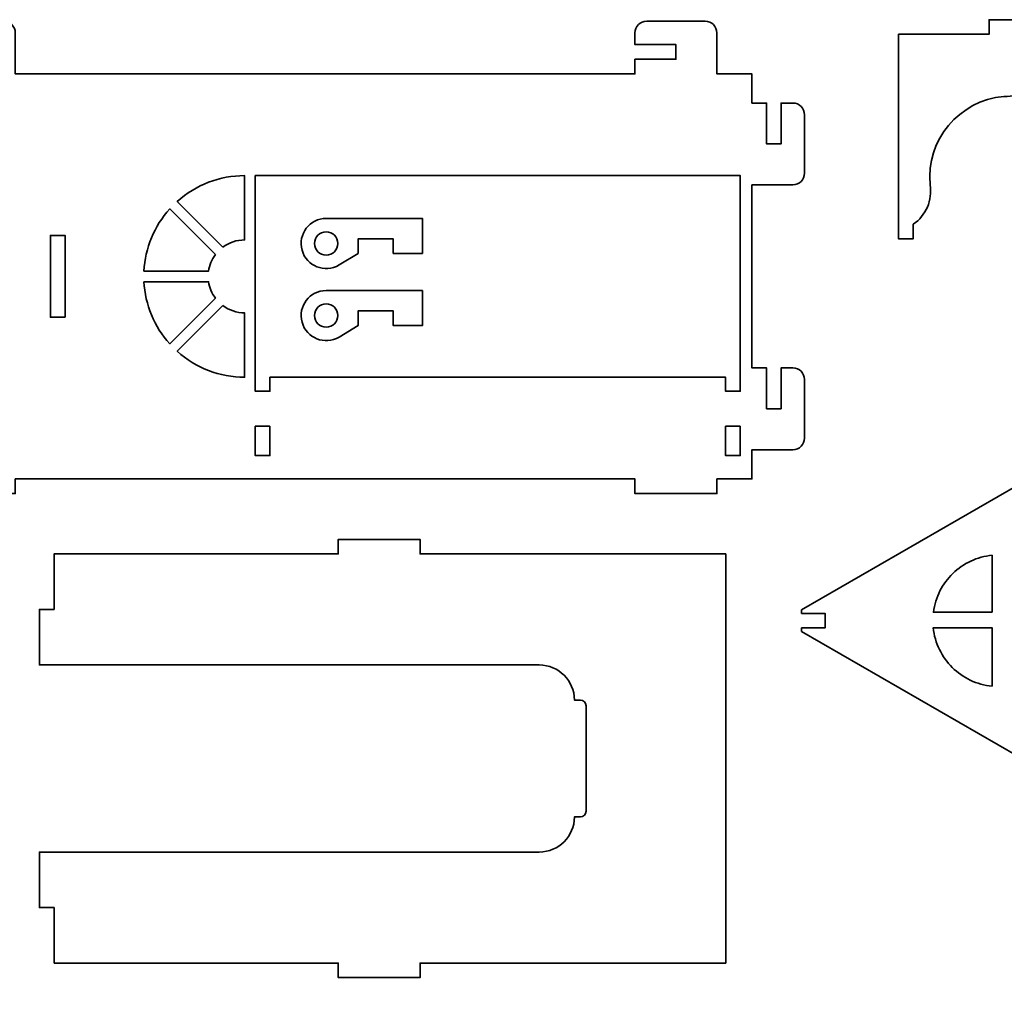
# Model space of a CAD drawing. Header units: centimetres. Extents: x -90 to 100, y -117 to 106.
# Tile 21 of 108: x -14 to 6, y -24 to -4. Entities that reach past the tile are written whole.
import ezdxf

# ---------------------------------------------------------------- set-up
doc = ezdxf.new("R2010")
doc.units = ezdxf.units.CM
doc.header["$MEASUREMENT"] = 0
doc.layers.add('Layer 1', color=7, linetype='Continuous')

msp = doc.modelspace()

# ---------------------------------------------------------------- linework, layer by layer
at = {"layer": 'Layer 1', "lineweight": 35}
for points, knots in [([(-27.63378, -5.05941), (-27.63378, -5.05941), (-27.63378, -13.37728), (-27.63378, -13.37728), (-27.63378, -13.37728), (-27.63378, -13.37728), (-15.93381, -13.37728), (-15.93381, -13.37728), (-15.93381, -13.37728), (-15.93381, -13.37728), (-15.93381, -13.67729), (-15.93381, -13.67729), (-15.93381, -13.67729), (-15.93381, -13.67729), (-14.25388, -13.67729), (-14.25388, -13.67729), (-14.25388, -13.67729), (-14.25388, -13.67729), (-14.25388, -13.37728), (-14.25388, -13.37728), (-14.25388, -13.37728), (-14.25388, -13.37728), (-1.53382, -13.37728), (-1.53382, -13.37728), (-1.53382, -13.37728), (-1.53382, -13.37728), (-1.53382, -13.67729), (-1.53382, -13.67729), (-1.53382, -13.67729), (-1.53382, -13.67729), (0.14611, -13.67729), (0.14611, -13.67729), (0.14611, -13.67729), (0.14611, -13.67729), (0.14611, -13.37728), (0.14611, -13.37728), (0.14611, -13.37728), (0.14611, -13.37728), (0.86621, -13.37728), (0.86621, -13.37728), (0.86621, -13.37728), (0.86621, -13.37728), (0.86621, -12.77728), (0.86621, -12.77728), (0.86621, -12.77728), (0.86621, -12.77728), (1.7061, -12.77728), (1.7061, -12.77728), (1.7061, -12.77728), (1.83862, -12.77728), (1.94613, -12.66977), (1.94613, -12.53725), (1.94613, -12.53725), (1.94613, -12.53725), (1.94613, -11.33724), (1.94613, -11.33724), (1.94613, -11.33724), (1.94613, -11.20471), (1.83862, -11.0972), (1.7061, -11.0972), (1.7061, -11.0972), (1.7061, -11.0972), (1.46621, -11.0972), (1.46621, -11.0972), (1.46621, -11.0972), (1.46621, -11.0972), (1.46621, -11.93724), (1.46621, -11.93724), (1.46621, -11.93724), (1.46621, -11.93724), (1.16606, -11.93724), (1.16606, -11.93724), (1.16606, -11.93724), (1.16606, -11.93724), (1.16606, -11.0972), (1.16606, -11.0972), (1.16606, -11.0972), (1.16606, -11.0972), (0.86621, -11.0972), (0.86621, -11.0972), (0.86621, -11.0972), (0.86621, -11.0972), (0.86621, -7.33934), (0.86621, -7.33934), (0.86621, -7.33934), (0.86621, -7.33934), (1.7061, -7.33934), (1.7061, -7.33934), (1.7061, -7.33934), (1.83862, -7.33934), (1.94613, -7.23183), (1.94613, -7.09931), (1.94613, -7.09931), (1.94613, -7.09931), (1.94613, -5.8993), (1.94613, -5.8993), (1.94613, -5.8993), (1.94613, -5.76678), (1.83862, -5.65941), (1.7061, -5.65941), (1.7061, -5.65941), (1.7061, -5.65941), (1.46621, -5.65941), (1.46621, -5.65941), (1.46621, -5.65941), (1.46621, -5.65941), (1.46621, -6.4993), (1.46621, -6.4993), (1.46621, -6.4993), (1.46621, -6.4993), (1.16606, -6.4993), (1.16606, -6.4993), (1.16606, -6.4993), (1.16606, -6.4993), (1.16606, -5.65941), (1.16606, -5.65941), (1.16606, -5.65941), (1.16606, -5.65941), (0.86621, -5.65941), (0.86621, -5.65941), (0.86621, -5.65941), (0.86621, -5.65941), (0.86621, -5.05941), (0.86621, -5.05941), (0.86621, -5.05941), (0.86621, -5.05941), (0.14611, -5.05941), (0.14611, -5.05941), (0.14611, -5.05941), (0.14611, -5.05941), (0.14611, -4.21937), (0.14611, -4.21937), (0.14611, -4.21937), (0.14611, -4.08685), (0.03875, -3.97934), (-0.09392, -3.97934), (-0.09392, -3.97934), (-0.09392, -3.97934), (-1.29393, -3.97934), (-1.29393, -3.97934), (-1.29393, -3.97934), (-1.42645, -3.97934), (-1.53382, -4.08685), (-1.53382, -4.21937), (-1.53382, -4.21937), (-1.53382, -4.21937), (-1.53382, -4.4594), (-1.53382, -4.4594), (-1.53382, -4.4594), (-1.53382, -4.4594), (-0.69393, -4.4594), (-0.69393, -4.4594), (-0.69393, -4.4594), (-0.69393, -4.4594), (-0.69393, -4.7594), (-0.69393, -4.7594), (-0.69393, -4.7594), (-0.69393, -4.7594), (-1.53382, -4.7594), (-1.53382, -4.7594), (-1.53382, -4.7594), (-1.53382, -4.7594), (-1.53382, -5.05941), (-1.53382, -5.05941), (-1.53382, -5.05941), (-1.53382, -5.05941), (-14.25388, -5.05941), (-14.25388, -5.05941), (-14.25388, -5.05941), (-14.25388, -5.05941), (-14.25388, -4.21937), (-14.25388, -4.21937), (-14.25388, -4.21937), (-14.25388, -4.08685), (-14.36125, -3.97934), (-14.49377, -3.97934), (-14.49377, -3.97934), (-14.49377, -3.97934), (-15.69378, -3.97934), (-15.69378, -3.97934), (-15.69378, -3.97934), (-15.82645, -3.97934), (-15.93381, -4.08685), (-15.93381, -4.21937), (-15.93381, -4.21937), (-15.93381, -4.21937), (-15.93381, -4.4594), (-15.93381, -4.4594), (-15.93381, -4.4594), (-15.93381, -4.4594), (-15.09377, -4.4594), (-15.09377, -4.4594), (-15.09377, -4.4594), (-15.09377, -4.4594), (-15.09377, -4.7594), (-15.09377, -4.7594), (-15.09377, -4.7594), (-15.09377, -4.7594), (-15.93381, -4.7594), (-15.93381, -4.7594), (-15.93381, -4.7594), (-15.93381, -4.7594), (-15.93381, -5.05941), (-15.93381, -5.05941), (-15.93381, -5.05941), (-15.93381, -5.05941), (-27.63378, -5.05941), (-27.63378, -5.05941)], [0, 0, 0, 0, 0.01886792, 0.01886792, 0.01886792, 0.01886792, 0.03773585, 0.03773585, 0.03773585, 0.03773585, 0.05660377, 0.05660377, 0.05660377, 0.05660377, 0.0754717, 0.0754717, 0.0754717, 0.0754717, 0.09433962, 0.09433962, 0.09433962, 0.09433962, 0.11320755, 0.11320755, 0.11320755, 0.11320755, 0.13207547, 0.13207547, 0.13207547, 0.13207547, 0.1509434, 0.1509434, 0.1509434, 0.1509434, 0.16981132, 0.16981132, 0.16981132, 0.16981132, 0.18867925, 0.18867925, 0.18867925, 0.18867925, 0.20754717, 0.20754717, 0.20754717, 0.20754717, 0.22641509, 0.22641509, 0.22641509, 0.22641509, 0.24528302, 0.24528302, 0.24528302, 0.24528302, 0.26415094, 0.26415094, 0.26415094, 0.26415094, 0.28301887, 0.28301887, 0.28301887, 0.28301887, 0.30188679, 0.30188679, 0.30188679, 0.30188679, 0.32075472, 0.32075472, 0.32075472, 0.32075472, 0.33962264, 0.33962264, 0.33962264, 0.33962264, 0.35849057, 0.35849057, 0.35849057, 0.35849057, 0.37735849, 0.37735849, 0.37735849, 0.37735849, 0.39622642, 0.39622642, 0.39622642, 0.39622642, 0.41509434, 0.41509434, 0.41509434, 0.41509434, 0.43396226, 0.43396226, 0.43396226, 0.43396226, 0.45283019, 0.45283019, 0.45283019, 0.45283019, 0.47169811, 0.47169811, 0.47169811, 0.47169811, 0.49056604, 0.49056604, 0.49056604, 0.49056604, 0.50943396, 0.50943396, 0.50943396, 0.50943396, 0.52830189, 0.52830189, 0.52830189, 0.52830189, 0.54716981, 0.54716981, 0.54716981, 0.54716981, 0.56603774, 0.56603774, 0.56603774, 0.56603774, 0.58490566, 0.58490566, 0.58490566, 0.58490566, 0.60377358, 0.60377358, 0.60377358, 0.60377358, 0.62264151, 0.62264151, 0.62264151, 0.62264151, 0.64150943, 0.64150943, 0.64150943, 0.64150943, 0.66037736, 0.66037736, 0.66037736, 0.66037736, 0.67924528, 0.67924528, 0.67924528, 0.67924528, 0.69811321, 0.69811321, 0.69811321, 0.69811321, 0.71698113, 0.71698113, 0.71698113, 0.71698113, 0.73584906, 0.73584906, 0.73584906, 0.73584906, 0.75471698, 0.75471698, 0.75471698, 0.75471698, 0.77358491, 0.77358491, 0.77358491, 0.77358491, 0.79245283, 0.79245283, 0.79245283, 0.79245283, 0.81132075, 0.81132075, 0.81132075, 0.81132075, 0.83018868, 0.83018868, 0.83018868, 0.83018868, 0.8490566, 0.8490566, 0.8490566, 0.8490566, 0.86792453, 0.86792453, 0.86792453, 0.86792453, 0.88679245, 0.88679245, 0.88679245, 0.88679245, 0.90566038, 0.90566038, 0.90566038, 0.90566038, 0.9245283, 0.9245283, 0.9245283, 0.9245283, 0.94339623, 0.94339623, 0.94339623, 0.94339623, 0.96226415, 0.96226415, 0.96226415, 0.96226415, 1, 1, 1, 1]), ([(8.11835, -5.02737), (8.11835, -5.02737), (7.81835, -5.02737), (7.81835, -5.02737), (7.81835, -5.02737), (7.73687, -5.39378), (7.21439, -5.39378), (7.13292, -5.02737), (7.13292, -5.02737), (7.13292, -5.02737), (6.89113, -5.02737), (6.89113, -5.02737), (6.89113, -5.02737), (6.72892, -5.34698), (6.39352, -5.54079), (6.03559, -5.52163), (6.03559, -5.52163), (5.11671, -5.60617), (4.43962, -6.41871), (4.52212, -7.33788), (4.52212, -7.33788), (4.57609, -7.65236), (4.4405, -7.96933), (4.1756, -8.14735), (4.1756, -8.14735), (4.1756, -8.14735), (4.1756, -8.44735), (4.1756, -8.44735), (4.1756, -8.44735), (4.1756, -8.44735), (3.87574, -8.44735), (3.87574, -8.44735), (3.87574, -8.44735), (3.87574, -8.44735), (3.87574, -4.24745), (3.87574, -4.24745), (3.87574, -4.24745), (3.87574, -4.24745), (5.73573, -4.24745), (5.73573, -4.24745), (5.73573, -4.24745), (5.73573, -4.24745), (5.73573, -3.94745), (5.73573, -3.94745), (5.73573, -3.94745), (5.73573, -3.94745), (7.41566, -3.94745), (7.41566, -3.94745), (7.41566, -3.94745), (7.41566, -3.94745), (7.41566, -4.24745), (7.41566, -4.24745), (7.41566, -4.24745), (7.41566, -4.24745), (16.29566, -4.24745), (16.29566, -4.24745), (16.29566, -4.24745), (16.29566, -4.24745), (16.29566, -3.94745), (16.29566, -3.94745), (16.29566, -3.94745), (16.29566, -3.94745), (17.97559, -3.94745), (17.97559, -3.94745), (17.97559, -3.94745), (17.97559, -3.94745), (17.97559, -4.24745), (17.97559, -4.24745), (17.97559, -4.24745), (17.97559, -4.24745), (18.75565, -4.24745), (18.75565, -4.24745), (18.75565, -4.24745), (18.75565, -4.24745), (18.75565, -5.02737), (18.75565, -5.02737), (18.75565, -5.02737), (18.75565, -5.02737), (8.81109, -5.02737), (8.81109, -5.02737), (8.81109, -5.02737), (8.7343, -4.65014), (8.19514, -4.65014), (8.11835, -5.02737)], [0, 0, 0, 0, 0.04545455, 0.04545455, 0.04545455, 0.04545455, 0.09090909, 0.09090909, 0.09090909, 0.09090909, 0.13636364, 0.13636364, 0.13636364, 0.13636364, 0.18181818, 0.18181818, 0.18181818, 0.18181818, 0.22727273, 0.22727273, 0.22727273, 0.22727273, 0.27272727, 0.27272727, 0.27272727, 0.27272727, 0.31818182, 0.31818182, 0.31818182, 0.31818182, 0.36363636, 0.36363636, 0.36363636, 0.36363636, 0.40909091, 0.40909091, 0.40909091, 0.40909091, 0.45454545, 0.45454545, 0.45454545, 0.45454545, 0.5, 0.5, 0.5, 0.5, 0.54545455, 0.54545455, 0.54545455, 0.54545455, 0.59090909, 0.59090909, 0.59090909, 0.59090909, 0.63636364, 0.63636364, 0.63636364, 0.63636364, 0.68181818, 0.68181818, 0.68181818, 0.68181818, 0.72727273, 0.72727273, 0.72727273, 0.72727273, 0.77272727, 0.77272727, 0.77272727, 0.77272727, 0.81818182, 0.81818182, 0.81818182, 0.81818182, 0.86363636, 0.86363636, 0.86363636, 0.86363636, 0.90909091, 0.90909091, 0.90909091, 0.90909091, 1, 1, 1, 1]), ([(50.47654, -22.16762), (50.47654, -22.16762), (50.23651, -22.16762), (50.23651, -22.16762), (50.23651, -22.16762), (50.23651, -22.16762), (50.23651, -23.00751), (50.23651, -23.00751), (50.23651, -23.00751), (50.23651, -23.00751), (49.93665, -23.00751), (49.93665, -23.00751), (49.93665, -23.00751), (49.93665, -23.00751), (49.93665, -22.16762), (49.93665, -22.16762), (49.93665, -22.16762), (49.93665, -22.16762), (49.6365, -22.16762), (49.6365, -22.16762), (49.6365, -22.16762), (49.6365, -22.16762), (49.6365, -10.40753), (49.6365, -10.40753), (49.6365, -10.40753), (49.6365, -10.40753), (50.47654, -10.40753), (50.47654, -10.40753), (50.47654, -10.40753), (50.60921, -10.40753), (50.71657, -10.30017), (50.71657, -10.1675), (50.71657, -10.1675), (50.71657, -10.1675), (50.71657, -8.96764), (50.71657, -8.96764), (50.71657, -8.96764), (50.71657, -8.83511), (50.60921, -8.72761), (50.47654, -8.72761), (50.47654, -8.72761), (50.47654, -8.72761), (50.23651, -8.72761), (50.23651, -8.72761), (50.23651, -8.72761), (50.23651, -8.72761), (50.23651, -9.5675), (50.23651, -9.5675), (50.23651, -9.5675), (50.23651, -9.5675), (49.93665, -9.5675), (49.93665, -9.5675), (49.93665, -9.5675), (49.93665, -9.5675), (49.93665, -8.72761), (49.93665, -8.72761), (49.93665, -8.72761), (49.93665, -8.72761), (49.6365, -8.72761), (49.6365, -8.72761), (49.6365, -8.72761), (49.6365, -8.72761), (49.6365, -5.12757), (49.6365, -5.12757), (49.6365, -5.12757), (49.6365, -5.12757), (20.83666, -5.12757), (20.83666, -5.12757), (20.83666, -5.12757), (20.83666, -5.12757), (15.64051, -8.1276), (15.64051, -8.1276), (15.64051, -8.1276), (15.64051, -8.1276), (15.22042, -7.40004), (15.22042, -7.40004), (15.22042, -7.40004), (15.15416, -7.28537), (15.00745, -7.24602), (14.89262, -7.31228), (14.89262, -7.31228), (14.89262, -7.31228), (13.85336, -7.91229), (13.85336, -7.91229), (13.85336, -7.91229), (13.73869, -7.97855), (13.69934, -8.12541), (13.7656, -8.24008), (13.7656, -8.24008), (13.7656, -8.24008), (13.88554, -8.44793), (13.88554, -8.44793), (13.88554, -8.44793), (13.88554, -8.44793), (14.6131, -8.02799), (14.6131, -8.02799), (14.6131, -8.02799), (14.6131, -8.02799), (14.76303, -8.28777), (14.76303, -8.28777), (14.76303, -8.28777), (14.76303, -8.28777), (14.03562, -8.70771), (14.03562, -8.70771), (14.03562, -8.70771), (14.03562, -8.70771), (14.18555, -8.96764), (14.18555, -8.96764), (14.18555, -8.96764), (14.18555, -8.96764), (8.9894, -11.96752), (8.9894, -11.96752), (8.9894, -11.96752), (8.9894, -11.96752), (8.56945, -11.24011), (8.56945, -11.24011), (8.56945, -11.24011), (8.50319, -11.12529), (8.35633, -11.08594), (8.24151, -11.1522), (8.24151, -11.1522), (8.24151, -11.1522), (7.2024, -11.75221), (7.2024, -11.75221), (7.2024, -11.75221), (7.08757, -11.81862), (7.04823, -11.96533), (7.11449, -12.08015), (7.11449, -12.08015), (7.11449, -12.08015), (7.23458, -12.288), (7.23458, -12.288), (7.23458, -12.288), (7.23458, -12.288), (7.96199, -11.86791), (7.96199, -11.86791), (7.96199, -11.86791), (7.96199, -11.86791), (8.11191, -12.12783), (8.11191, -12.12783), (8.11191, -12.12783), (8.11191, -12.12783), (7.38451, -12.54778), (7.38451, -12.54778), (7.38451, -12.54778), (7.38451, -12.54778), (7.53443, -12.80756), (7.53443, -12.80756), (7.53443, -12.80756), (7.53443, -12.80756), (1.88674, -16.06824), (1.88674, -16.06824), (1.88674, -16.06824), (1.88674, -16.06824), (1.88674, -16.13758), (1.88674, -16.13758), (1.88674, -16.13758), (1.88674, -16.13758), (2.36681, -16.13758), (2.36681, -16.13758), (2.36681, -16.13758), (2.36681, -16.13758), (2.36681, -16.43758), (2.36681, -16.43758), (2.36681, -16.43758), (2.36681, -16.43758), (1.88674, -16.43758), (1.88674, -16.43758), (1.88674, -16.43758), (1.88674, -16.43758), (1.88674, -16.50676), (1.88674, -16.50676), (1.88674, -16.50676), (1.88674, -16.50676), (7.53443, -19.7676), (7.53443, -19.7676), (7.53443, -19.7676), (7.53443, -19.7676), (7.38451, -20.02737), (7.38451, -20.02737), (7.38451, -20.02737), (7.38451, -20.02737), (8.11191, -20.44732), (8.11191, -20.44732), (8.11191, -20.44732), (8.11191, -20.44732), (7.96199, -20.7071), (7.96199, -20.7071), (7.96199, -20.7071), (7.96199, -20.7071), (7.23458, -20.28715), (7.23458, -20.28715), (7.23458, -20.28715), (7.23458, -20.28715), (7.11449, -20.495), (7.11449, -20.495), (7.11449, -20.495), (7.04823, -20.60983), (7.08757, -20.75654), (7.2024, -20.82295), (7.2024, -20.82295), (7.2024, -20.82295), (8.24151, -21.4228), (8.24151, -21.4228), (8.24151, -21.4228), (8.35633, -21.48921), (8.50319, -21.44987), (8.56945, -21.33504), (8.56945, -21.33504), (8.56945, -21.33504), (8.9894, -20.60763), (8.9894, -20.60763), (8.9894, -20.60763), (8.9894, -20.60763), (14.18555, -23.60752), (14.18555, -23.60752), (14.18555, -23.60752), (14.18555, -23.60752), (14.03562, -23.86744), (14.03562, -23.86744), (14.03562, -23.86744), (14.03562, -23.86744), (14.76303, -24.28739), (14.76303, -24.28739), (14.76303, -24.28739), (14.76303, -24.28739), (14.6131, -24.54717), (14.6131, -24.54717), (14.6131, -24.54717), (14.6131, -24.54717), (13.88554, -24.12722), (13.88554, -24.12722), (13.88554, -24.12722), (13.88554, -24.12722), (13.7656, -24.33507), (13.7656, -24.33507), (13.7656, -24.33507), (13.69934, -24.44989), (13.73869, -24.5966), (13.85336, -24.66287), (13.85336, -24.66287), (13.85336, -24.66287), (14.89262, -25.26287), (14.89262, -25.26287), (14.89262, -25.26287), (15.00745, -25.32913), (15.15416, -25.28979), (15.22042, -25.17496), (15.22042, -25.17496), (15.22042, -25.17496), (15.64051, -24.44755), (15.64051, -24.44755), (15.64051, -24.44755), (15.64051, -24.44755), (20.78093, -27.4154), (20.78093, -27.4154), (20.78093, -27.4154), (20.81735, -27.43647), (20.85875, -27.44758), (20.90102, -27.44758), (20.90102, -27.44758), (20.90102, -27.44758), (49.6365, -27.44758), (49.6365, -27.44758), (49.6365, -27.44758), (49.6365, -27.44758), (49.6365, -23.84755), (49.6365, -23.84755), (49.6365, -23.84755), (49.6365, -23.84755), (50.47654, -23.84755), (50.47654, -23.84755), (50.47654, -23.84755), (50.60921, -23.84755), (50.71657, -23.74019), (50.71657, -23.60752), (50.71657, -23.60752), (50.71657, -23.60752), (50.71657, -22.4075), (50.71657, -22.4075), (50.71657, -22.4075), (50.71657, -22.27498), (50.60921, -22.16762), (50.47654, -22.16762)], [0, 0, 0, 0, 0.01388889, 0.01388889, 0.01388889, 0.01388889, 0.02777778, 0.02777778, 0.02777778, 0.02777778, 0.04166667, 0.04166667, 0.04166667, 0.04166667, 0.05555556, 0.05555556, 0.05555556, 0.05555556, 0.06944444, 0.06944444, 0.06944444, 0.06944444, 0.08333333, 0.08333333, 0.08333333, 0.08333333, 0.09722222, 0.09722222, 0.09722222, 0.09722222, 0.11111111, 0.11111111, 0.11111111, 0.11111111, 0.125, 0.125, 0.125, 0.125, 0.13888889, 0.13888889, 0.13888889, 0.13888889, 0.15277778, 0.15277778, 0.15277778, 0.15277778, 0.16666667, 0.16666667, 0.16666667, 0.16666667, 0.18055556, 0.18055556, 0.18055556, 0.18055556, 0.19444444, 0.19444444, 0.19444444, 0.19444444, 0.20833333, 0.20833333, 0.20833333, 0.20833333, 0.22222222, 0.22222222, 0.22222222, 0.22222222, 0.23611111, 0.23611111, 0.23611111, 0.23611111, 0.25, 0.25, 0.25, 0.25, 0.26388889, 0.26388889, 0.26388889, 0.26388889, 0.27777778, 0.27777778, 0.27777778, 0.27777778, 0.29166667, 0.29166667, 0.29166667, 0.29166667, 0.30555556, 0.30555556, 0.30555556, 0.30555556, 0.31944444, 0.31944444, 0.31944444, 0.31944444, 0.33333333, 0.33333333, 0.33333333, 0.33333333, 0.34722222, 0.34722222, 0.34722222, 0.34722222, 0.36111111, 0.36111111, 0.36111111, 0.36111111, 0.375, 0.375, 0.375, 0.375, 0.38888889, 0.38888889, 0.38888889, 0.38888889, 0.40277778, 0.40277778, 0.40277778, 0.40277778, 0.41666667, 0.41666667, 0.41666667, 0.41666667, 0.43055556, 0.43055556, 0.43055556, 0.43055556, 0.44444444, 0.44444444, 0.44444444, 0.44444444, 0.45833333, 0.45833333, 0.45833333, 0.45833333, 0.47222222, 0.47222222, 0.47222222, 0.47222222, 0.48611111, 0.48611111, 0.48611111, 0.48611111, 0.5, 0.5, 0.5, 0.5, 0.51388889, 0.51388889, 0.51388889, 0.51388889, 0.52777778, 0.52777778, 0.52777778, 0.52777778, 0.54166667, 0.54166667, 0.54166667, 0.54166667, 0.55555556, 0.55555556, 0.55555556, 0.55555556, 0.56944444, 0.56944444, 0.56944444, 0.56944444, 0.58333333, 0.58333333, 0.58333333, 0.58333333, 0.59722222, 0.59722222, 0.59722222, 0.59722222, 0.61111111, 0.61111111, 0.61111111, 0.61111111, 0.625, 0.625, 0.625, 0.625, 0.63888889, 0.63888889, 0.63888889, 0.63888889, 0.65277778, 0.65277778, 0.65277778, 0.65277778, 0.66666667, 0.66666667, 0.66666667, 0.66666667, 0.68055556, 0.68055556, 0.68055556, 0.68055556, 0.69444444, 0.69444444, 0.69444444, 0.69444444, 0.70833333, 0.70833333, 0.70833333, 0.70833333, 0.72222222, 0.72222222, 0.72222222, 0.72222222, 0.73611111, 0.73611111, 0.73611111, 0.73611111, 0.75, 0.75, 0.75, 0.75, 0.76388889, 0.76388889, 0.76388889, 0.76388889, 0.77777778, 0.77777778, 0.77777778, 0.77777778, 0.79166667, 0.79166667, 0.79166667, 0.79166667, 0.80555556, 0.80555556, 0.80555556, 0.80555556, 0.81944444, 0.81944444, 0.81944444, 0.81944444, 0.83333333, 0.83333333, 0.83333333, 0.83333333, 0.84722222, 0.84722222, 0.84722222, 0.84722222, 0.86111111, 0.86111111, 0.86111111, 0.86111111, 0.875, 0.875, 0.875, 0.875, 0.88888889, 0.88888889, 0.88888889, 0.88888889, 0.90277778, 0.90277778, 0.90277778, 0.90277778, 0.91666667, 0.91666667, 0.91666667, 0.91666667, 0.93055556, 0.93055556, 0.93055556, 0.93055556, 0.94444444, 0.94444444, 0.94444444, 0.94444444, 0.95833333, 0.95833333, 0.95833333, 0.95833333, 0.97222222, 0.97222222, 0.97222222, 0.97222222, 1, 1, 1, 1]), ([(-9.99358, -8.61776), (-9.99358, -8.61776), (-10.93162, -7.67972), (-10.93162, -7.67972), (-10.93162, -7.67972), (-10.55146, -7.33759), (-10.05808, -7.14831), (-9.54672, -7.14831), (-9.54672, -7.14831), (-9.54672, -7.14831), (-9.54672, -8.46973), (-9.54672, -8.46973), (-9.54672, -8.46973), (-9.70762, -8.46973), (-9.86427, -8.52165), (-9.99358, -8.61776)], [0, 0, 0, 0, 0.2, 0.2, 0.2, 0.2, 0.4, 0.4, 0.4, 0.4, 0.6, 0.6, 0.6, 0.6, 1, 1, 1, 1]), ([(-9.32936, -11.28838), (-9.32936, -11.28838), (-9.32936, -11.57727), (-9.32936, -11.57727), (-9.32936, -11.57727), (-9.32936, -11.57727), (-9.02936, -11.57727), (-9.02936, -11.57727), (-9.02936, -11.57727), (-9.02936, -11.57727), (-9.02936, -11.28838), (-9.02936, -11.28838), (-9.02936, -11.28838), (-9.02936, -11.28838), (0.32617, -11.28838), (0.32617, -11.28838), (0.32617, -11.28838), (0.32617, -11.28838), (0.32617, -11.57727), (0.32617, -11.57727), (0.32617, -11.57727), (0.32617, -11.57727), (0.62617, -11.57727), (0.62617, -11.57727), (0.62617, -11.57727), (0.62617, -11.57727), (0.62617, -7.14831), (0.62617, -7.14831), (0.62617, -7.14831), (0.62617, -7.14831), (-9.32936, -7.14831), (-9.32936, -7.14831), (-9.32936, -7.14831), (-9.32936, -7.14831), (-9.32936, -11.28838), (-9.32936, -11.28838)], [0, 0, 0, 0, 0.1, 0.1, 0.1, 0.1, 0.2, 0.2, 0.2, 0.2, 0.3, 0.3, 0.3, 0.3, 0.4, 0.4, 0.4, 0.4, 0.5, 0.5, 0.5, 0.5, 0.6, 0.6, 0.6, 0.6, 0.7, 0.7, 0.7, 0.7, 0.8, 0.8, 0.8, 0.8, 1, 1, 1, 1]), ([(-10.14716, -8.77134), (-10.22118, -8.8708), (-10.2693, -8.98709), (-10.28729, -9.10967), (-10.28729, -9.10967), (-10.28729, -9.10967), (-11.61383, -9.10967), (-11.61383, -9.10967), (-11.61383, -9.10967), (-11.58896, -8.63619), (-11.40232, -8.18567), (-11.0852, -7.83345), (-11.0852, -7.83345), (-11.0852, -7.83345), (-10.14716, -8.77134), (-10.14716, -8.77134)], [0, 0, 0, 0, 0.2, 0.2, 0.2, 0.2, 0.4, 0.4, 0.4, 0.4, 0.6, 0.6, 0.6, 0.6, 1, 1, 1, 1]), ([(-7.87279, -8.02828), (-7.87279, -8.02828), (-5.89651, -8.02828), (-5.89651, -8.02828), (-5.89651, -8.02828), (-5.89651, -8.02828), (-5.89651, -8.74823), (-5.89651, -8.74823), (-5.89651, -8.74823), (-5.89651, -8.74823), (-6.49652, -8.74823), (-6.49652, -8.74823), (-6.49652, -8.74823), (-6.49652, -8.74823), (-6.49652, -8.44823), (-6.49652, -8.44823), (-6.49652, -8.44823), (-6.49652, -8.44823), (-7.21661, -8.44823), (-7.21661, -8.44823), (-7.21661, -8.44823), (-7.21661, -8.44823), (-7.21661, -8.74823), (-7.21661, -8.74823), (-7.21661, -8.74823), (-7.21661, -8.74823), (-7.60847, -8.98314), (-7.60847, -8.98314), (-7.60847, -8.98314), (-7.89985, -9.15779), (-8.27752, -9.00669), (-8.36821, -8.67934), (-8.36821, -8.67934), (-8.45875, -8.35198), (-8.21258, -8.02828), (-7.87279, -8.02828)], [0, 0, 0, 0, 0.1, 0.1, 0.1, 0.1, 0.2, 0.2, 0.2, 0.2, 0.3, 0.3, 0.3, 0.3, 0.4, 0.4, 0.4, 0.4, 0.5, 0.5, 0.5, 0.5, 0.6, 0.6, 0.6, 0.6, 0.7, 0.7, 0.7, 0.7, 0.8, 0.8, 0.8, 0.8, 1, 1, 1, 1]), ([(-13.23379, -10.05824), (-13.23379, -10.05824), (-13.23379, -8.37831), (-13.23379, -8.37831), (-13.23379, -8.37831), (-13.23379, -8.37831), (-13.53379, -8.37831), (-13.53379, -8.37831), (-13.53379, -8.37831), (-13.53379, -8.37831), (-13.53379, -10.05824), (-13.53379, -10.05824), (-13.53379, -10.05824), (-13.53379, -10.05824), (-13.23379, -10.05824), (-13.23379, -10.05824)], [0, 0, 0, 0, 0.2, 0.2, 0.2, 0.2, 0.4, 0.4, 0.4, 0.4, 0.6, 0.6, 0.6, 0.6, 1, 1, 1, 1]), ([(-7.87279, -8.78231), (-7.74027, -8.78231), (-7.63276, -8.6748), (-7.63276, -8.54228), (-7.63276, -8.54228), (-7.63276, -8.40961), (-7.74027, -8.30225), (-7.87279, -8.30225), (-7.87279, -8.30225), (-8.00531, -8.30225), (-8.11267, -8.40961), (-8.11267, -8.54228), (-8.11267, -8.54228), (-8.11267, -8.6748), (-8.00531, -8.78231), (-7.87279, -8.78231)], [0, 0, 0, 0, 0.2, 0.2, 0.2, 0.2, 0.4, 0.4, 0.4, 0.4, 0.6, 0.6, 0.6, 0.6, 1, 1, 1, 1]), ([(-11.61383, -9.32703), (-11.61383, -9.32703), (-10.28729, -9.32703), (-10.28729, -9.32703), (-10.28729, -9.32703), (-10.2693, -9.44946), (-10.22118, -9.56574), (-10.14716, -9.66521), (-10.14716, -9.66521), (-10.14716, -9.66521), (-11.0852, -10.60325), (-11.0852, -10.60325), (-11.0852, -10.60325), (-11.40232, -10.25088), (-11.58896, -9.80036), (-11.61383, -9.32703)], [0, 0, 0, 0, 0.2, 0.2, 0.2, 0.2, 0.4, 0.4, 0.4, 0.4, 0.6, 0.6, 0.6, 0.6, 1, 1, 1, 1]), ([(-7.87279, -9.50826), (-7.87279, -9.50826), (-5.89651, -9.50826), (-5.89651, -9.50826), (-5.89651, -9.50826), (-5.89651, -9.50826), (-5.89651, -10.2282), (-5.89651, -10.2282), (-5.89651, -10.2282), (-5.89651, -10.2282), (-6.49652, -10.2282), (-6.49652, -10.2282), (-6.49652, -10.2282), (-6.49652, -10.2282), (-6.49652, -9.9282), (-6.49652, -9.9282), (-6.49652, -9.9282), (-6.49652, -9.9282), (-7.21661, -9.9282), (-7.21661, -9.9282), (-7.21661, -9.9282), (-7.21661, -9.9282), (-7.21661, -10.2282), (-7.21661, -10.2282), (-7.21661, -10.2282), (-7.21661, -10.2282), (-7.60847, -10.46326), (-7.60847, -10.46326), (-7.60847, -10.46326), (-7.89985, -10.63791), (-8.27752, -10.48681), (-8.36821, -10.15946), (-8.36821, -10.15946), (-8.45875, -9.83196), (-8.21258, -9.50826), (-7.87279, -9.50826)], [0, 0, 0, 0, 0.1, 0.1, 0.1, 0.1, 0.2, 0.2, 0.2, 0.2, 0.3, 0.3, 0.3, 0.3, 0.4, 0.4, 0.4, 0.4, 0.5, 0.5, 0.5, 0.5, 0.6, 0.6, 0.6, 0.6, 0.7, 0.7, 0.7, 0.7, 0.8, 0.8, 0.8, 0.8, 1, 1, 1, 1]), ([(-9.99358, -9.81879), (-9.86427, -9.91489), (-9.70762, -9.96682), (-9.54672, -9.96682), (-9.54672, -9.96682), (-9.54672, -9.96682), (-9.54672, -11.28838), (-9.54672, -11.28838), (-9.54672, -11.28838), (-10.05808, -11.28838), (-10.55146, -11.09896), (-10.93162, -10.75683), (-10.93162, -10.75683), (-10.93162, -10.75683), (-9.99358, -9.81879), (-9.99358, -9.81879)], [0, 0, 0, 0, 0.2, 0.2, 0.2, 0.2, 0.4, 0.4, 0.4, 0.4, 0.6, 0.6, 0.6, 0.6, 1, 1, 1, 1]), ([(-7.87279, -10.26229), (-7.74027, -10.26229), (-7.63276, -10.15478), (-7.63276, -10.02225), (-7.63276, -10.02225), (-7.63276, -9.88973), (-7.74027, -9.78222), (-7.87279, -9.78222), (-7.87279, -9.78222), (-8.00531, -9.78222), (-8.11267, -9.88973), (-8.11267, -10.02225), (-8.11267, -10.02225), (-8.11267, -10.15478), (-8.00531, -10.26229), (-7.87279, -10.26229)], [0, 0, 0, 0, 0.2, 0.2, 0.2, 0.2, 0.4, 0.4, 0.4, 0.4, 0.6, 0.6, 0.6, 0.6, 1, 1, 1, 1]), ([(-9.02936, -12.29722), (-9.02936, -12.29722), (-9.02936, -12.89722), (-9.02936, -12.89722), (-9.02936, -12.89722), (-9.02936, -12.89722), (-9.32936, -12.89722), (-9.32936, -12.89722), (-9.32936, -12.89722), (-9.32936, -12.89722), (-9.32936, -12.29722), (-9.32936, -12.29722), (-9.32936, -12.29722), (-9.32936, -12.29722), (-9.02936, -12.29722), (-9.02936, -12.29722)], [0, 0, 0, 0, 0.2, 0.2, 0.2, 0.2, 0.4, 0.4, 0.4, 0.4, 0.6, 0.6, 0.6, 0.6, 1, 1, 1, 1]), ([(0.62617, -12.29722), (0.62617, -12.29722), (0.62617, -12.89722), (0.62617, -12.89722), (0.62617, -12.89722), (0.62617, -12.89722), (0.32617, -12.89722), (0.32617, -12.89722), (0.32617, -12.89722), (0.32617, -12.89722), (0.32617, -12.29722), (0.32617, -12.29722), (0.32617, -12.29722), (0.32617, -12.29722), (0.62617, -12.29722), (0.62617, -12.29722)], [0, 0, 0, 0, 0.2, 0.2, 0.2, 0.2, 0.4, 0.4, 0.4, 0.4, 0.6, 0.6, 0.6, 0.6, 1, 1, 1, 1]), ([(-13.45787, -23.3179), (-13.45787, -23.3179), (-7.62456, -23.3179), (-7.62456, -23.3179), (-7.62456, -23.3179), (-7.62456, -23.3179), (-7.62456, -23.6179), (-7.62456, -23.6179), (-7.62456, -23.6179), (-7.62456, -23.6179), (-5.94464, -23.6179), (-5.94464, -23.6179), (-5.94464, -23.6179), (-5.94464, -23.6179), (-5.94464, -23.3179), (-5.94464, -23.3179), (-5.94464, -23.3179), (-5.94464, -23.3179), (0.32895, -23.3179), (0.32895, -23.3179), (0.32895, -23.3179), (0.32895, -23.3179), (0.32895, -14.91796), (0.32895, -14.91796), (0.32895, -14.91796), (0.32895, -14.91796), (-5.94464, -14.91796), (-5.94464, -14.91796), (-5.94464, -14.91796), (-5.94464, -14.91796), (-5.94464, -14.61796), (-5.94464, -14.61796), (-5.94464, -14.61796), (-5.94464, -14.61796), (-7.62456, -14.61796), (-7.62456, -14.61796), (-7.62456, -14.61796), (-7.62456, -14.61796), (-7.62456, -14.91796), (-7.62456, -14.91796), (-7.62456, -14.91796), (-7.62456, -14.91796), (-13.45787, -14.91796), (-13.45787, -14.91796), (-13.45787, -14.91796), (-13.45787, -14.91796), (-13.45787, -16.058), (-13.45787, -16.058), (-13.45787, -16.058), (-13.45787, -16.058), (-13.75773, -16.058), (-13.75773, -16.058), (-13.75773, -16.058), (-13.75773, -16.058), (-13.75773, -17.1979), (-13.75773, -17.1979), (-13.75773, -17.1979), (-13.75773, -17.1979), (-3.49781, -17.1979), (-3.49781, -17.1979), (-3.49781, -17.1979), (-3.10024, -17.1979), (-2.77786, -17.52028), (-2.77786, -17.91799), (-2.77786, -17.91799), (-2.77786, -17.91799), (-2.65791, -17.91799), (-2.65791, -17.91799), (-2.65791, -17.91799), (-2.59151, -17.91799), (-2.53783, -17.97167), (-2.53783, -18.03794), (-2.53783, -18.03794), (-2.53783, -18.03794), (-2.53783, -20.19793), (-2.53783, -20.19793), (-2.53783, -20.19793), (-2.53783, -20.26419), (-2.59151, -20.31802), (-2.65791, -20.31802), (-2.65791, -20.31802), (-2.65791, -20.31802), (-2.77786, -20.31802), (-2.77786, -20.31802), (-2.77786, -20.31802), (-2.77786, -20.71558), (-3.10024, -21.03796), (-3.49781, -21.03796), (-3.49781, -21.03796), (-3.49781, -21.03796), (-13.75773, -21.03796), (-13.75773, -21.03796), (-13.75773, -21.03796), (-13.75773, -21.03796), (-13.75773, -22.178), (-13.75773, -22.178), (-13.75773, -22.178), (-13.75773, -22.178), (-13.45787, -22.178), (-13.45787, -22.178), (-13.45787, -22.178), (-13.45787, -22.178), (-13.45787, -23.3179), (-13.45787, -23.3179)], [0, 0, 0, 0, 0.03703704, 0.03703704, 0.03703704, 0.03703704, 0.07407407, 0.07407407, 0.07407407, 0.07407407, 0.11111111, 0.11111111, 0.11111111, 0.11111111, 0.14814815, 0.14814815, 0.14814815, 0.14814815, 0.18518519, 0.18518519, 0.18518519, 0.18518519, 0.22222222, 0.22222222, 0.22222222, 0.22222222, 0.25925926, 0.25925926, 0.25925926, 0.25925926, 0.2962963, 0.2962963, 0.2962963, 0.2962963, 0.33333333, 0.33333333, 0.33333333, 0.33333333, 0.37037037, 0.37037037, 0.37037037, 0.37037037, 0.40740741, 0.40740741, 0.40740741, 0.40740741, 0.44444444, 0.44444444, 0.44444444, 0.44444444, 0.48148148, 0.48148148, 0.48148148, 0.48148148, 0.51851852, 0.51851852, 0.51851852, 0.51851852, 0.55555556, 0.55555556, 0.55555556, 0.55555556, 0.59259259, 0.59259259, 0.59259259, 0.59259259, 0.62962963, 0.62962963, 0.62962963, 0.62962963, 0.66666667, 0.66666667, 0.66666667, 0.66666667, 0.7037037, 0.7037037, 0.7037037, 0.7037037, 0.74074074, 0.74074074, 0.74074074, 0.74074074, 0.77777778, 0.77777778, 0.77777778, 0.77777778, 0.81481481, 0.81481481, 0.81481481, 0.81481481, 0.85185185, 0.85185185, 0.85185185, 0.85185185, 0.88888889, 0.88888889, 0.88888889, 0.88888889, 0.92592593, 0.92592593, 0.92592593, 0.92592593, 1, 1, 1, 1]), ([(5.79936, -14.94415), (5.79936, -14.94415), (5.79761, -16.113), (5.79761, -16.113), (5.79761, -16.113), (5.79761, -16.113), (4.5913, -16.11329), (4.5913, -16.11329), (4.5913, -16.11329), (4.5913, -16.11329), (4.60008, -16.05552), (4.60008, -16.05552), (4.60008, -16.05552), (4.60008, -16.05552), (4.61134, -15.99847), (4.61134, -15.99847), (4.61134, -15.99847), (4.61134, -15.99847), (4.62495, -15.9423), (4.62495, -15.9423), (4.62495, -15.9423), (4.62495, -15.9423), (4.64089, -15.88716), (4.64089, -15.88716), (4.64089, -15.88716), (4.64089, -15.88716), (4.65888, -15.83304), (4.65888, -15.83304), (4.65888, -15.83304), (4.65888, -15.83304), (4.67921, -15.77994), (4.67921, -15.77994), (4.67921, -15.77994), (4.67921, -15.77994), (4.70174, -15.72787), (4.70174, -15.72787), (4.70174, -15.72787), (4.70174, -15.72787), (4.72631, -15.67711), (4.72631, -15.67711), (4.72631, -15.67711), (4.72631, -15.67711), (4.75293, -15.62753), (4.75293, -15.62753), (4.75293, -15.62753), (4.75293, -15.62753), (4.78146, -15.57911), (4.78146, -15.57911), (4.78146, -15.57911), (4.78146, -15.57911), (4.81188, -15.53216), (4.81188, -15.53216), (4.81188, -15.53216), (4.81188, -15.53216), (4.84435, -15.48652), (4.84435, -15.48652), (4.84435, -15.48652), (4.84435, -15.48652), (4.87843, -15.4422), (4.87843, -15.4422), (4.87843, -15.4422), (4.87843, -15.4422), (4.91427, -15.39949), (4.91427, -15.39949), (4.91427, -15.39949), (4.91427, -15.39949), (4.95186, -15.35824), (4.95186, -15.35824), (4.95186, -15.35824), (4.95186, -15.35824), (4.99121, -15.3186), (4.99121, -15.3186), (4.99121, -15.3186), (4.99121, -15.3186), (5.03217, -15.28072), (5.03217, -15.28072), (5.03217, -15.28072), (5.03217, -15.28072), (5.07444, -15.24429), (5.07444, -15.24429), (5.07444, -15.24429), (5.07444, -15.24429), (5.11832, -15.20977), (5.11832, -15.20977), (5.11832, -15.20977), (5.11832, -15.20977), (5.16366, -15.17701), (5.16366, -15.17701), (5.16366, -15.17701), (5.16366, -15.17701), (5.21032, -15.14615), (5.21032, -15.14615), (5.21032, -15.14615), (5.21032, -15.14615), (5.25845, -15.11718), (5.25845, -15.11718), (5.25845, -15.11718), (5.25845, -15.11718), (5.30774, -15.09012), (5.30774, -15.09012), (5.30774, -15.09012), (5.30774, -15.09012), (5.35821, -15.06526), (5.35821, -15.06526), (5.35821, -15.06526), (5.35821, -15.06526), (5.40984, -15.04229), (5.40984, -15.04229), (5.40984, -15.04229), (5.40984, -15.04229), (5.4625, -15.02138), (5.4625, -15.02138), (5.4625, -15.02138), (5.4625, -15.02138), (5.51632, -15.0028), (5.51632, -15.0028), (5.51632, -15.0028), (5.51632, -15.0028), (5.57118, -14.98642), (5.57118, -14.98642), (5.57118, -14.98642), (5.57118, -14.98642), (5.62691, -14.97223), (5.62691, -14.97223), (5.62691, -14.97223), (5.62691, -14.97223), (5.68366, -14.96053), (5.68366, -14.96053), (5.68366, -14.96053), (5.68366, -14.96053), (5.74114, -14.95117), (5.74114, -14.95117), (5.74114, -14.95117), (5.74114, -14.95117), (5.79936, -14.94415), (5.79936, -14.94415)], [0, 0, 0, 0, 0.02857143, 0.02857143, 0.02857143, 0.02857143, 0.05714286, 0.05714286, 0.05714286, 0.05714286, 0.08571429, 0.08571429, 0.08571429, 0.08571429, 0.11428571, 0.11428571, 0.11428571, 0.11428571, 0.14285714, 0.14285714, 0.14285714, 0.14285714, 0.17142857, 0.17142857, 0.17142857, 0.17142857, 0.2, 0.2, 0.2, 0.2, 0.22857143, 0.22857143, 0.22857143, 0.22857143, 0.25714286, 0.25714286, 0.25714286, 0.25714286, 0.28571429, 0.28571429, 0.28571429, 0.28571429, 0.31428571, 0.31428571, 0.31428571, 0.31428571, 0.34285714, 0.34285714, 0.34285714, 0.34285714, 0.37142857, 0.37142857, 0.37142857, 0.37142857, 0.4, 0.4, 0.4, 0.4, 0.42857143, 0.42857143, 0.42857143, 0.42857143, 0.45714286, 0.45714286, 0.45714286, 0.45714286, 0.48571429, 0.48571429, 0.48571429, 0.48571429, 0.51428571, 0.51428571, 0.51428571, 0.51428571, 0.54285714, 0.54285714, 0.54285714, 0.54285714, 0.57142857, 0.57142857, 0.57142857, 0.57142857, 0.6, 0.6, 0.6, 0.6, 0.62857143, 0.62857143, 0.62857143, 0.62857143, 0.65714286, 0.65714286, 0.65714286, 0.65714286, 0.68571429, 0.68571429, 0.68571429, 0.68571429, 0.71428571, 0.71428571, 0.71428571, 0.71428571, 0.74285714, 0.74285714, 0.74285714, 0.74285714, 0.77142857, 0.77142857, 0.77142857, 0.77142857, 0.8, 0.8, 0.8, 0.8, 0.82857143, 0.82857143, 0.82857143, 0.82857143, 0.85714286, 0.85714286, 0.85714286, 0.85714286, 0.88571429, 0.88571429, 0.88571429, 0.88571429, 0.91428571, 0.91428571, 0.91428571, 0.91428571, 0.94285714, 0.94285714, 0.94285714, 0.94285714, 1, 1, 1, 1]), ([(5.79746, -17.6351), (5.79746, -17.6351), (5.79761, -16.43275), (5.79761, -16.43275), (5.79761, -16.43275), (5.79761, -16.43275), (4.58735, -16.43231), (4.58735, -16.43231), (4.58735, -16.43231), (4.58735, -16.43231), (4.59481, -16.49155), (4.59481, -16.49155), (4.59481, -16.49155), (4.59481, -16.49155), (4.60491, -16.54991), (4.60491, -16.54991), (4.60491, -16.54991), (4.60491, -16.54991), (4.61734, -16.6074), (4.61734, -16.6074), (4.61734, -16.6074), (4.61734, -16.6074), (4.63226, -16.66386), (4.63226, -16.66386), (4.63226, -16.66386), (4.63226, -16.66386), (4.64952, -16.71944), (4.64952, -16.71944), (4.64952, -16.71944), (4.64952, -16.71944), (4.66912, -16.77386), (4.66912, -16.77386), (4.66912, -16.77386), (4.66912, -16.77386), (4.69091, -16.82725), (4.69091, -16.82725), (4.69091, -16.82725), (4.69091, -16.82725), (4.7149, -16.87946), (4.7149, -16.87946), (4.7149, -16.87946), (4.7149, -16.87946), (4.74109, -16.93051), (4.74109, -16.93051), (4.74109, -16.93051), (4.74109, -16.93051), (4.76932, -16.98025), (4.76932, -16.98025), (4.76932, -16.98025), (4.76932, -16.98025), (4.79945, -17.02866), (4.79945, -17.02866), (4.79945, -17.02866), (4.79945, -17.02866), (4.83163, -17.07561), (4.83163, -17.07561), (4.83163, -17.07561), (4.83163, -17.07561), (4.86571, -17.12111), (4.86571, -17.12111), (4.86571, -17.12111), (4.86571, -17.12111), (4.90155, -17.16513), (4.90155, -17.16513), (4.90155, -17.16513), (4.90155, -17.16513), (4.93914, -17.20755), (4.93914, -17.20755), (4.93914, -17.20755), (4.93914, -17.20755), (4.97863, -17.24836), (4.97863, -17.24836), (4.97863, -17.24836), (4.97863, -17.24836), (5.01959, -17.28756), (5.01959, -17.28756), (5.01959, -17.28756), (5.01959, -17.28756), (5.0623, -17.32501), (5.0623, -17.32501), (5.0623, -17.32501), (5.0623, -17.32501), (5.10662, -17.3607), (5.10662, -17.3607), (5.10662, -17.3607), (5.10662, -17.3607), (5.15226, -17.39449), (5.15226, -17.39449), (5.15226, -17.39449), (5.15226, -17.39449), (5.1995, -17.42637), (5.1995, -17.42637), (5.1995, -17.42637), (5.1995, -17.42637), (5.24806, -17.45621), (5.24806, -17.45621), (5.24806, -17.45621), (5.24806, -17.45621), (5.29794, -17.48415), (5.29794, -17.48415), (5.29794, -17.48415), (5.29794, -17.48415), (5.34914, -17.51004), (5.34914, -17.51004), (5.34914, -17.51004), (5.34914, -17.51004), (5.4015, -17.53359), (5.4015, -17.53359), (5.4015, -17.53359), (5.4015, -17.53359), (5.45504, -17.55524), (5.45504, -17.55524), (5.45504, -17.55524), (5.45504, -17.55524), (5.5096, -17.5744), (5.5096, -17.5744), (5.5096, -17.5744), (5.5096, -17.5744), (5.56533, -17.59137), (5.56533, -17.59137), (5.56533, -17.59137), (5.56533, -17.59137), (5.62208, -17.606), (5.62208, -17.606), (5.62208, -17.606), (5.62208, -17.606), (5.67956, -17.61814), (5.67956, -17.61814), (5.67956, -17.61814), (5.67956, -17.61814), (5.73807, -17.62794), (5.73807, -17.62794), (5.73807, -17.62794), (5.73807, -17.62794), (5.79746, -17.6351), (5.79746, -17.6351)], [0, 0, 0, 0, 0.02857143, 0.02857143, 0.02857143, 0.02857143, 0.05714286, 0.05714286, 0.05714286, 0.05714286, 0.08571429, 0.08571429, 0.08571429, 0.08571429, 0.11428571, 0.11428571, 0.11428571, 0.11428571, 0.14285714, 0.14285714, 0.14285714, 0.14285714, 0.17142857, 0.17142857, 0.17142857, 0.17142857, 0.2, 0.2, 0.2, 0.2, 0.22857143, 0.22857143, 0.22857143, 0.22857143, 0.25714286, 0.25714286, 0.25714286, 0.25714286, 0.28571429, 0.28571429, 0.28571429, 0.28571429, 0.31428571, 0.31428571, 0.31428571, 0.31428571, 0.34285714, 0.34285714, 0.34285714, 0.34285714, 0.37142857, 0.37142857, 0.37142857, 0.37142857, 0.4, 0.4, 0.4, 0.4, 0.42857143, 0.42857143, 0.42857143, 0.42857143, 0.45714286, 0.45714286, 0.45714286, 0.45714286, 0.48571429, 0.48571429, 0.48571429, 0.48571429, 0.51428571, 0.51428571, 0.51428571, 0.51428571, 0.54285714, 0.54285714, 0.54285714, 0.54285714, 0.57142857, 0.57142857, 0.57142857, 0.57142857, 0.6, 0.6, 0.6, 0.6, 0.62857143, 0.62857143, 0.62857143, 0.62857143, 0.65714286, 0.65714286, 0.65714286, 0.65714286, 0.68571429, 0.68571429, 0.68571429, 0.68571429, 0.71428571, 0.71428571, 0.71428571, 0.71428571, 0.74285714, 0.74285714, 0.74285714, 0.74285714, 0.77142857, 0.77142857, 0.77142857, 0.77142857, 0.8, 0.8, 0.8, 0.8, 0.82857143, 0.82857143, 0.82857143, 0.82857143, 0.85714286, 0.85714286, 0.85714286, 0.85714286, 0.88571429, 0.88571429, 0.88571429, 0.88571429, 0.91428571, 0.91428571, 0.91428571, 0.91428571, 0.94285714, 0.94285714, 0.94285714, 0.94285714, 1, 1, 1, 1])]:
    msp.add_open_spline(points, degree=3, knots=knots, dxfattribs=at)
msp.add_open_spline([(0.62617, -10.36658), (0.62617, -10.36658), (0.62617, -9.04355), (0.62617, -9.04355)], degree=3, dxfattribs=at)

doc.saveas('drawing.dxf')
